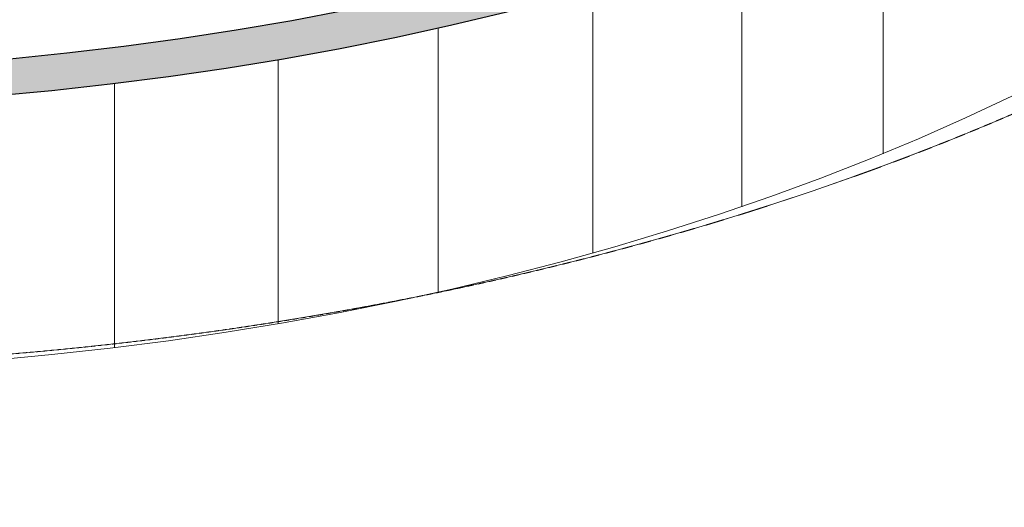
# Model space of a CAD drawing. Header units: millimetres. Extents: x 2807 to 348062, y -35711 to 43067.
# Tile 71 of 191: x 60136 to 67128, y -23716 to -20254. Entities that reach past the tile are written whole.
import ezdxf

# ---------------------------------------------------------------- set-up
doc = ezdxf.new("R2010")
doc.units = ezdxf.units.MM
doc.linetypes.add('THO_hhidden', pattern=[2.5, 1.5, -1])
doc.layers.add('A-AREA', color=1, linetype='Continuous', lineweight=13, true_color=0xff0000)
doc.layers.add('A-DETL', color=7, linetype='Continuous', lineweight=13, true_color=0x00a600)
doc.layers.add('A-WALL-PATT', color=7, linetype='Continuous', lineweight=25)
doc.layers.add('I-WALL', color=7, linetype='Continuous', lineweight=18)

# ---------------------------------------------------------------- blocks, each defined once
blk = doc.blocks.new('FP_75-00 isometrie begane grond _plotview_')
at = {"layer": 'A-WALL-PATT', "color": 8, "lineweight": 13, "true_color": 0x808080}
for p, q in [((66268.3, -21205.6), (66268.3, -19330.4)), ((65262.9, -21583.7), (65262.9, -19708.5)), ((64206.9, -21912.6), (64206.9, -20037.4)), ((63107.5, -22190.1), (63107.5, -20314.9)), ((61972.2, -22414.2), (61972.2, -20539)), ((60808.7, -22583.6), (60808.7, -20708.4))]:
    blk.add_line(p, q, dxfattribs=at)

msp = doc.modelspace()

# ---------------------------------------------------------------- hatches: boundary and pattern name
at = {"layer": 'A-WALL-PATT', "lineweight": 18, "true_color": 0x808080}
msp.add_hatch(color=8, dxfattribs=at).paths.add_polyline_path([(57841.1, -20883.8), (58263.7, -20880.3), (58685.9, -20869.6), (59107.5, -20851.9), (59659.2, -20817.1), (60066.4, -20784.1), (60471.8, -20744.5), (60874.9, -20698.3), (61275.4, -20645.6), (61673, -20586.3), (62090.9, -20516.4), (62458, -20448.7), (62844.9, -20370.4), (63205.6, -20291.1), (63596.1, -20197.8), (63981.7, -20097.9), (64475.2, -19957.6), (64839.9, -19845.7), (65198.6, -19728.1), (65550.8, -19604.8), (65896.3, -19476), (66234.7, -19341.9), (66565.8, -19202.6), (66889.3, -19058.3), (67260.9, -18881.2), (67512.3, -18755.4), (67812.2, -18596.8), (68115.3, -18426.8), (67811.3, -18251.2), (67440.2, -18456.9), (67180.8, -18593.2), (66853.1, -18755.3), (66517.8, -18911.2), (66175.1, -19060.7), (65825.4, -19203.9), (65469, -19340.7), (65106.1, -19471), (64737, -19594.7), (64475.2, -19678.2), (64104.6, -19788.3), (63728.6, -19891.9), (63347.5, -19989.2), (62810.6, -20112.9), (62411.4, -20195.7), (62008.3, -20271.5), (61601.7, -20340.2), (61191.9, -20401.8), (60779.3, -20456.2), (60364.2, -20503.5), (59946.9, -20543.5), (59527.9, -20576.4), (59250.4, -20594.8), (58840.4, -20615.1), (58429.6, -20628.5), (58018.3, -20634.9), (57606.8, -20634.5), (57195.5, -20627), (56741.7, -20610.5), (56374.9, -20591.4), (55966.3, -20563.3), (55559.3, -20528.3), (55154.3, -20486.4), (54751.5, -20437.7), (54351.4, -20382.3), (53954.2, -20320.2), (53560.4, -20251.3), (53052.4, -20151.7), (52666.5, -20067.6), (52285, -19976.9), (51908.3, -19879.9), (51536.6, -19776.5), (51170.3, -19666.9), (50809.8, -19551.2), (50455.3, -19429.4), (50107.1, -19301.7), (49765.5, -19168.1), (49430.8, -19028.9), (49097.4, -18881.2), (48783.3, -18733.7), (48471.1, -18578), (48166.8, -18417.2), (47870, -18251.8), (47566.9, -18426.8), (47870.9, -18597.3), (48181.6, -18761.7), (48501.4, -18921.2), (48829.1, -19075.3), (49164.4, -19223.9), (49507, -19366.7), (49856.7, -19503.8), (50213.2, -19634.9), (50576.1, -19759.9), (50945.2, -19878.9), (51392.4, -20011.8), (51700.5, -20097.9), (52086.1, -20197.8), (52476.5, -20291.1), (52871.5, -20377.9), (53270.8, -20458), (53673.8, -20531.4), (54080.5, -20598), (54490.2, -20657.7), (54958.6, -20716.7), (55318, -20756.4), (55735.2, -20795.3), (56154.3, -20827.1), (56574.7, -20851.9), (56996.2, -20869.6), (57418.5, -20880.3), (57606.8, -20881.9)])

# ---------------------------------------------------------------- linework, layer by layer
at = {"layer": 'A-AREA'}
msp.add_ellipse((57835.6, -13713.8), major_axis=(15600, 0), ratio=0.57735, start_param=4.339094, end_param=6.870836, dxfattribs=at)
at = {"layer": 'A-DETL', "color": 7, "linetype": 'THO_hhidden'}
for centre, major_axis, start_param, end_param in [((57835.6, -13713.8), (15600, 0), 4.339094, 6.870836), ((63144.4, -16778.9), (15450, 0), 4.887987, 5.495844), ((63144.4, -16778.9), (15600, 0), 4.883568, 5.496319)]:
    msp.add_ellipse(centre, major_axis=major_axis, ratio=0.57735, start_param=start_param, end_param=end_param, dxfattribs=at)
at = {"layer": 'I-WALL', "lineweight": 25}
for points in [[(59946.9, -20795.3, 0), (60364.2, -20756.4, 0), (60779.3, -20710.5, 0), (61191.9, -20657.7, 0), (61601.7, -20598, 0), (62008.3, -20531.4, 0), (62411.4, -20458, 0), (62810.6, -20377.9, 0), (63205.6, -20291.1, 0), (63596.1, -20197.8, 0), (63981.7, -20097.9, 0), (64362.1, -19991.5, 0), (64737, -19878.9, 0), (65106.1, -19759.9, 0), (65469, -19634.9, 0), (65825.4, -19503.8, 0), (66175.1, -19366.7, 0), (66517.8, -19223.9, 0), (66853.1, -19075.3, 0), (67180.8, -18921.2, 0)], [(62844.8, -20105.7, 0), (62458, -20186.8, 0), (62067.3, -20261.3, 0), (61673, -20329.2, 0), (61275.4, -20390.4, 0), (60874.9, -20444.9, 0), (60471.8, -20492.6, 0), (60066.4, -20533.6, 0)]]:
    msp.add_polyline3d(points, dxfattribs=at)
at = {"layer": 'I-WALL'}
msp.add_polyline3d([(67180.8, -20796.4, 0), (66853.1, -20950.5, 0), (66517.8, -21099.1, 0), (66175.1, -21241.9, 0), (65825.4, -21379, 0), (65469, -21510.1, 0), (65106.1, -21635.1, 0), (64737, -21754.1, 0), (64362.1, -21866.7, 0), (63981.7, -21973.1, 0), (63596.1, -22073, 0), (63205.6, -22166.3, 0), (62810.6, -22253.1, 0), (62411.4, -22333.2, 0), (62008.3, -22406.6, 0), (61601.7, -22473.2, 0), (61191.9, -22532.9, 0), (60779.3, -22585.7, 0), (60364.2, -22631.6, 0), (59946.9, -22670.5, 0)], dxfattribs=at)

# ---------------------------------------------------------------- block references
msp.add_blockref('FP_75-00 isometrie begane grond _plotview_', (0, 0), dxfattribs=at)

doc.saveas('drawing.dxf')
